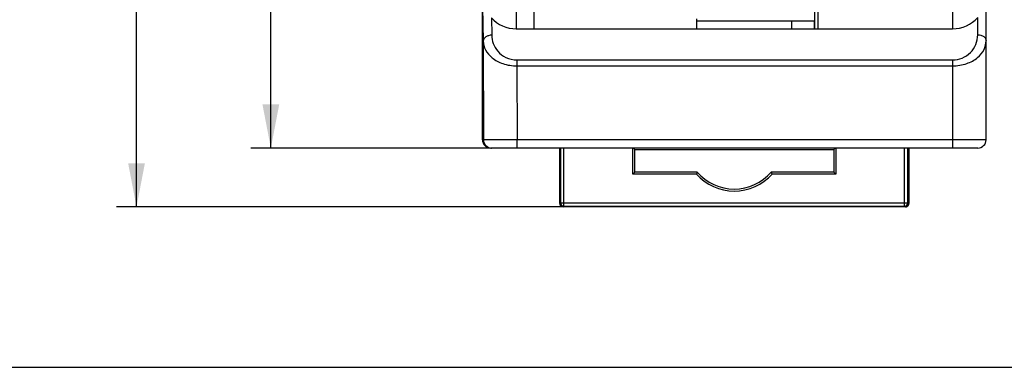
# Model space of a CAD drawing. Header units: millimetres. Extents: x 0 to 420, y 0 to 297.
# Tile 1 of 72: x 80 to 139, y 0 to 21. Entities that reach past the tile are written whole.
import ezdxf

# ---------------------------------------------------------------- set-up
doc = ezdxf.new("R2010")
doc.units = ezdxf.units.MM
doc.header["$LTSCALE"] = 23.1
doc.layers.get('0').update_dxf_attribs({"linetype": 'CONTINUOUS'})
for name, color, linetype in [('03___PRT_ALL_CURVES', 7, 'CONTINUOUS'), ('03__ASM_ALL_CURVES', 7, 'CONTINUOUS'), ('CPOY_SURFS', 7, 'CONTINUOUS')]:
    doc.layers.add(name, color=color, linetype=linetype)
doc.styles.get("Standard").update_dxf_attribs({"font": 'txt', "width": 0.6})
doc.dimstyles.new('DIMSTYLE_1', dxfattribs={"dimtxt": 4, "dimasz": 2.6, "dimexe": 1.2, "dimexo": 0.1, "dimgap": 1, "dimtad": 1, "dimzin": 0, "dimdsep": 46, "dimtxsty": 'Standard', "dimblk": '_FILLED', "dimblk1": '_FILLED', "dimblk2": '_FILLED', "dimcen": 0.09, "dimazin": 0, "dimtp": 0.01, "dimtm": 0.01, "dimtfac": 1, "dimtofl": 0, "dimtmove": 0, "dimatfit": 3, "dimldrblk": '_FILLED', "dimfxl": 1, "dimtolj": 1, "dimtzin": 0, "dimarcsym": 0})

# ---------------------------------------------------------------- blocks, each defined once
blk = doc.blocks.new('_FILLED')
at = {"color": 0, "linetype": 'ByBlock'}
blk.add_solid([(0, 0), (-1, 0.192), (-1, -0.192)], dxfattribs=at)
blk = doc.blocks.new('*D5')
at = {"color": 2, "linetype": 'Continuous', "transparency": 16777216}
for p, q in [((112.708, 130.351), (86.204, 130.351)), ((87.404, 130.351), (87.404, 69.949)), ((87.404, 9.548), (87.404, 69.949)), ((112.708, 9.548), (86.204, 9.548))]:
    blk.add_line(p, q, dxfattribs=at)
at = {"color": 2, "linetype": 'Continuous', "transparency": 16777216, "xscale": 2.6, "yscale": 2.6, "zscale": 2.6}
for p, rotation in [((87.404, 130.351), 90), ((87.404, 9.548), 270)]:
    blk.add_blockref('_FILLED', p, dxfattribs=dict(at, rotation=rotation))
at = {"color": 2, "linetype": 'Continuous', "transparency": 16777216, "insert": (82.404, 69.949), "char_height": 4, "width": 14.4, "attachment_point": 2, "rotation": 90, "line_spacing_factor": 0.9}
blk.add_mtext('120.80', dxfattribs=at)
blk = doc.blocks.new('*D6')
at = {"color": 2, "linetype": 'Continuous', "transparency": 16777216}
for p, q in [((108.467, 126.849), (94.204, 126.849)), ((95.404, 126.849), (95.404, 69.949)), ((95.404, 13.049), (95.404, 69.949)), ((108.467, 13.049), (94.204, 13.049))]:
    blk.add_line(p, q, dxfattribs=at)
at = {"color": 2, "linetype": 'Continuous', "transparency": 16777216, "xscale": 2.6, "yscale": 2.6, "zscale": 2.6}
for p, rotation in [((95.404, 126.849), 90), ((95.404, 13.049), 270)]:
    blk.add_blockref('_FILLED', p, dxfattribs=dict(at, rotation=rotation))
at = {"color": 2, "linetype": 'Continuous', "transparency": 16777216, "insert": (90.404, 69.949), "char_height": 4, "width": 14.4, "attachment_point": 2, "rotation": 90, "line_spacing_factor": 0.9}
blk.add_mtext('113.80', dxfattribs=at)

msp = doc.modelspace()

# ---------------------------------------------------------------- linework, layer by layer
at = {"color": 7, "linetype": 'Continuous'}
for p, q in [((111.074, 104.049), (111.074, 20.149)), ((127.774, 60.549), (127.774, 20.149)), ((127.974, 60.549), (127.974, 20.149)), ((110.004, 29.381), (110.02, 20.149)), ((108.032, 13.548), (108.004, 29.149)), ((138.004, 13.549), (138.004, 28.949)), ((136.004, 26.829), (136.004, 20.149)), ((108.004, 13.549), (108.004, 21.452)), ((108.018, 21.447), (108.057, 19.415)), ((108.537, 20.807), (108.557, 19.769)), ((120.774, 20.149), (120.774, 20.749)), ((127.774, 20.599), (120.774, 20.599)), ((137.504, 19.796), (137.504, 20.826)), ((110.02, 20.149), (136.004, 20.149)), ((108.057, 19.415), (108.067, 13.548)), ((110.059, 18.296), (136.004, 18.296)), ((110.059, 18.296), (110.059, 17.942)), ((136.004, 18.296), (136.004, 13.049)), ((110.059, 17.942), (136.004, 17.942)), ((110.059, 17.942), (110.067, 13.549)), ((108.067, 13.548), (108.032, 13.548)), ((110.067, 13.549), (108.067, 13.548)), ((138.004, 13.549), (110.067, 13.549)), ((110.067, 13.049), (110.067, 13.549)), ((137.504, 13.049), (108.504, 13.049)), ((112.608, 9.748), (112.608, 13.049)), ((112.66, 13.049), (112.66, 9.8)), ((112.86, 9.6), (112.86, 13.049)), ((116.962, 11.497), (116.962, 13.049)), ((117.081, 12.962), (116.994, 13.049)), ((117.081, 12.962), (128.928, 12.962)), ((117.081, 11.616), (117.081, 12.962)), ((128.928, 12.962), (129.014, 13.049)), ((128.928, 12.962), (128.928, 11.616)), ((129.046, 13.049), (129.046, 11.497)), ((133.148, 9.6), (133.148, 13.049)), ((133.348, 9.8), (133.348, 13.049)), ((133.401, 13.049), (133.401, 9.748)), ((117.081, 11.616), (116.962, 11.497)), ((120.746, 11.497), (116.962, 11.497)), ((120.799, 11.616), (117.081, 11.616)), ((128.928, 11.616), (125.21, 11.616)), ((129.046, 11.497), (125.263, 11.497)), ((128.928, 11.616), (129.046, 11.497)), ((112.608, 9.748), (112.66, 9.8)), ((112.66, 9.8), (133.348, 9.8)), ((112.808, 9.548), (112.86, 9.6)), ((133.201, 9.548), (112.808, 9.548)), ((112.86, 9.6), (133.148, 9.6)), ((133.201, 9.548), (133.148, 9.6)), ((133.401, 9.748), (133.348, 9.8)), ((0, 0), (420, 0))]:
    msp.add_line(p, q, dxfattribs=at)
for centre, radius, start, end in [((136.004, 19.796), 1.5, 269.99986, 0.00014), ((108.532, 13.549), 0.5, 180.09999, 269.99709), ((108.567, 13.549), 0.5, 180.09531, 269.99534), ((137.504, 13.549), 0.5, 270, 360), ((134.025, 5.593), 14.533, 155.51547, 156.02878), ((123.004, 13.535), 3.042, 222.05245, 317.94755), ((123.004, 13.535), 2.923, 221.02583, 318.97417), ((111.984, 5.593), 14.533, 23.97122, 24.48453), ((112.808, 9.748), 0.2, 180.02098, 269.97911), ((112.86, 9.8), 0.2, 180.02096, 269.97904), ((133.148, 9.8), 0.2, 270.02089, 359.97902), ((133.201, 9.748), 0.2, 270.18597, 359.81403), ((133.2, 9.749), 0.201, 270.09377, 284.98846), ((133.201, 9.748), 0.2, 284.98958, 345.01042), ((133.199, 9.748), 0.201, 345.01154, 359.90623)]:
    msp.add_arc(centre, radius, start, end, dxfattribs=at)
for centre, major_axis, ratio, start_param, end_param in [((110.017, 22.149), (-1.417, 1.414), 0.998256, 1.521378, 2.356194), ((136.004, 22.149), (0, 2), 1, -3.141593, -2.293531), ((108.504, 13.549), (0.354, 0.354), 0.999695, 8.639532, 10.210024), ((137.504, 13.549), (-0.354, 0.354), 0.999695, 2.68158, 2.772412), ((137.504, 13.549), (-0.354, 0.354), 0.999695, 3.111436, 3.171759), ((137.504, 13.549), (-0.354, 0.354), 0.999695, 3.510777, 3.601611)]:
    msp.add_ellipse(centre, major_axis=major_axis, ratio=ratio, start_param=start_param, end_param=end_param, dxfattribs=at)
for points, knots in [([(108.557, 19.769), (108.493, 19.769), (108.368, 19.751), (108.206, 19.676), (108.089, 19.562), (108.058, 19.462), (108.057, 19.415)], [0, 0, 0, 0, 0.287136, 0.554635, 0.790507, 1, 1, 1, 1]), ([(108.057, 19.415), (108.061, 19.237), (108.167, 18.854), (108.588, 18.37), (109.246, 18.025), (109.777, 17.942), (110.059, 17.942)], [0, 0, 0, 0, 0.196517, 0.419963, 0.688946, 1, 1, 1, 1]), ([(108.557, 19.769), (108.56, 19.602), (108.626, 19.255), (108.91, 18.776), (109.4, 18.396), (109.833, 18.296), (110.059, 18.296)], [0, 0, 0, 0, 0.217248, 0.447816, 0.706534, 1, 1, 1, 1]), ([(136.004, 17.942), (136.29, 17.942), (136.827, 18.027), (137.489, 18.381), (137.907, 18.875), (138.004, 19.262), (138.004, 19.442)], [0, 0, 0, 0, 0.312206, 0.581051, 0.803752, 1, 1, 1, 1]), ([(137.504, 19.796), (137.569, 19.796), (137.694, 19.779), (137.857, 19.705), (137.974, 19.59), (138.004, 19.489), (138.004, 19.442)], [0, 0, 0, 0, 0.28797, 0.555344, 0.790533, 1, 1, 1, 1])]:
    msp.add_open_spline(points, degree=3, knots=knots, dxfattribs=at)
at = {"layer": '03___PRT_ALL_CURVES', "color": 4, "linetype": 'Continuous'}
msp.add_line((127.774, 20.149), (127.774, 20.599), dxfattribs=at)
at = {"layer": '03__ASM_ALL_CURVES', "color": 4, "linetype": 'Continuous'}
msp.add_line((126.404, 20.599), (126.404, 20.149), dxfattribs=at)
at = {"layer": 'CPOY_SURFS', "color": 7, "linetype": 'Continuous'}
msp.add_line((127.774, 20.149), (127.774, 20.599), dxfattribs=at)

# ---------------------------------------------------------------- dimensions: what is measured, and where the dimension line sits
at = {"color": 2, "linetype": 'Continuous'}
for base, p1, p2, picture, middle in [((87.404, 9.548), (112.808, 130.351), (112.808, 9.548), '*D5', (87.404, 70.249)), ((95.404, 13.049), (108.567, 126.849), (108.567, 13.049), '*D6', (95.404, 70.249))]:
    dim = msp.add_linear_dim(base=base, p1=p1, p2=p2, angle=270, dimstyle='DIMSTYLE_1', dxfattribs=at)
    dim.commit()
    dim.dimension.update_dxf_attribs({"geometry": picture, "text_midpoint": middle, "dimtype": 160})

doc.saveas('drawing.dxf')
